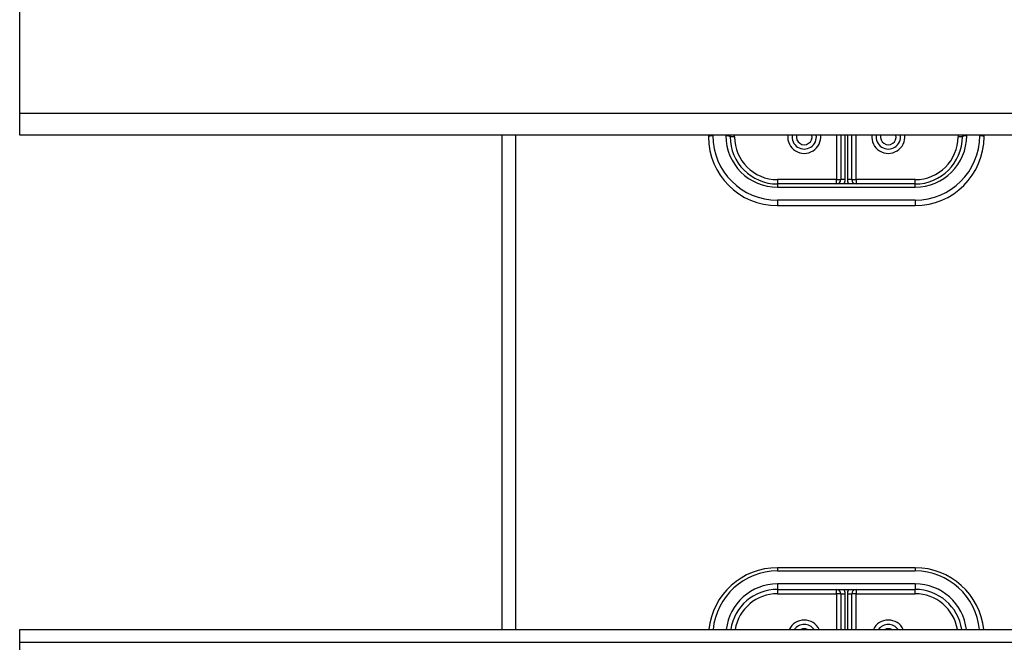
# Model space of a CAD drawing. Header units: inches. Extents: x 64.1 to 160.1, y 39 to 77.3.
# Tile 28 of 65: x 83.1 to 90.2, y 67.1 to 71.6. Entities that reach past the tile are written whole.
import ezdxf

# ---------------------------------------------------------------- set-up
doc = ezdxf.new("R2010")
doc.units = ezdxf.units.IN
doc.header["$MEASUREMENT"] = 0
doc.layers.add('Visible Edges(ANSI)', color=7, linetype='Continuous', lineweight=25)
doc.layers.add('Visible Tangent Edges(ANSI)', color=7, linetype='Continuous', lineweight=25)

msp = doc.modelspace()

# ---------------------------------------------------------------- linework, layer by layer
at = {"layer": 'Visible Edges(ANSI)'}
for p, q in [((83.0718, 70.9308), (83.0718, 73.59)), ((83.0718, 70.7739), (83.0718, 70.9308)), ((111.2056, 70.7739), (83.0718, 70.7739)), ((86.5718, 70.7739), (86.5718, 67.1832)), ((88.0718, 70.7739), (88.0718, 70.7616)), ((88.2293, 70.7616), (88.2293, 70.7739)), ((89.0324, 70.7739), (89.0324, 70.4506)), ((89.1111, 70.4506), (89.1111, 70.7739)), ((89.9143, 70.7739), (89.9143, 70.7616)), ((90.0718, 70.7616), (90.0718, 70.7739)), ((89.5718, 70.4191), (88.5718, 70.4191)), ((88.5718, 70.2616), (89.5718, 70.2616)), ((89.5718, 67.6317), (88.5718, 67.6317)), ((88.5718, 67.4742), (89.5718, 67.4742)), ((89.0324, 67.4427), (89.0324, 67.1832)), ((89.1111, 67.1832), (89.1111, 67.4427)), ((83.0718, 67.09), (83.0718, 67.1832)), ((83.0718, 67.1832), (111.2056, 67.1832)), ((83.0718, 64.4308), (83.0718, 67.09))]:
    msp.add_line(p, q, dxfattribs=at)
for centre, radius, start, end in [((88.5718, 70.7616), 0.5, 180, 270), ((88.5718, 70.7616), 0.3425, 180, 270), ((88.7667, 70.7616), 0.0886, 172.04133, 7.95867), ((89.3769, 70.7616), 0.0886, 172.04133, 7.95867), ((89.5718, 70.7616), 0.3425, 270, 0), ((89.5718, 70.7616), 0.5, 270, 0), ((89.0009, 70.4506), 0.0315, 270, 0), ((89.1426, 70.4506), 0.0315, 180, 270), ((88.5718, 67.1317), 0.5, 90, 174.09601), ((89.5718, 67.1317), 0.5, 5.90399, 90), ((88.5718, 67.1317), 0.3425, 90, 171.36411), ((89.0009, 67.4427), 0.0315, 0, 90), ((89.1426, 67.4427), 0.0315, 90, 180), ((89.5718, 67.1317), 0.3425, 8.63589, 90), ((88.7667, 67.1317), 0.0886, 35.4926, 144.5074), ((89.3769, 67.1317), 0.0886, 35.4926, 144.5074)]:
    msp.add_arc(centre, radius, start, end, dxfattribs=at)
at = {"layer": 'Visible Tangent Edges(ANSI)'}
for p, q in [((111.2056, 70.9308), (83.0718, 70.9308)), ((86.6708, 70.7739), (86.6708, 67.1832)), ((88.1033, 70.7697), (88.1033, 70.7739)), ((88.1978, 70.7739), (88.1978, 70.7697)), ((88.2607, 70.7616), (88.2293, 70.7616)), ((88.2607, 70.7616), (88.2607, 70.7739)), ((89.0009, 70.7739), (89.0009, 70.4506)), ((89.0639, 70.4506), (89.0639, 70.7739)), ((89.0796, 70.7739), (89.0796, 70.4506)), ((89.1426, 70.4506), (89.1426, 70.7739)), ((89.8828, 70.7739), (89.8828, 70.7616)), ((89.9143, 70.7616), (89.8828, 70.7616)), ((89.9458, 70.7697), (89.9458, 70.7739)), ((90.0403, 70.7739), (90.0403, 70.7697)), ((89.0009, 70.4506), (88.5718, 70.4506)), ((88.5718, 70.4506), (88.5718, 70.4191)), ((88.5718, 70.4191), (88.5718, 70.3957)), ((89.0009, 70.4191), (89.0009, 70.4506)), ((89.0009, 70.4506), (89.0324, 70.4506)), ((89.0639, 70.4506), (89.0324, 70.4506)), ((89.1111, 70.4506), (89.0796, 70.4506)), ((89.1111, 70.4506), (89.1426, 70.4506)), ((89.5718, 70.4506), (89.1426, 70.4506)), ((89.1426, 70.4506), (89.1426, 70.4191)), ((89.5718, 70.4191), (89.5718, 70.4506)), ((89.5718, 70.3957), (89.5718, 70.4191)), ((88.5718, 70.3957), (89.5718, 70.3957)), ((89.5718, 70.3012), (88.5718, 70.3012)), ((88.5718, 70.3012), (88.5718, 70.2616)), ((89.5718, 70.3012), (89.5718, 70.2616)), ((88.5718, 67.6317), (88.5718, 67.6083)), ((89.5718, 67.6317), (89.5718, 67.6083)), ((88.5718, 67.6083), (89.5718, 67.6083)), ((89.5718, 67.5138), (88.5718, 67.5138)), ((88.5718, 67.5138), (88.5718, 67.4742)), ((88.5718, 67.4742), (88.5718, 67.4427)), ((89.0009, 67.4427), (89.0009, 67.4742)), ((89.1426, 67.4742), (89.1426, 67.4427)), ((89.5718, 67.5138), (89.5718, 67.4742)), ((89.5718, 67.4427), (89.5718, 67.4742)), ((88.5718, 67.4427), (89.0009, 67.4427)), ((89.0009, 67.4427), (89.0009, 67.1832)), ((89.0324, 67.4427), (89.0009, 67.4427)), ((89.0324, 67.4427), (89.0639, 67.4427)), ((89.0639, 67.1832), (89.0639, 67.4427)), ((89.0796, 67.4427), (89.0796, 67.1832)), ((89.0796, 67.4427), (89.1111, 67.4427)), ((89.1426, 67.4427), (89.1111, 67.4427)), ((89.1426, 67.4427), (89.5718, 67.4427)), ((89.1426, 67.1832), (89.1426, 67.4427)), ((83.0718, 67.09), (111.2056, 67.09))]:
    msp.add_line(p, q, dxfattribs=at)
for centre, radius, start, end in [((88.5718, 70.7697), 0.4685, 180, 270), ((88.5718, 70.7697), 0.374, 180, 270), ((88.5718, 70.7616), 0.311, 180, 270), ((88.7667, 70.7616), 0.1201, 174.13749, 5.86251), ((88.7667, 70.7616), 0.0571, 167.59329, 12.40671), ((89.3769, 70.7616), 0.1201, 174.13749, 5.86251), ((89.3769, 70.7616), 0.0571, 167.59329, 12.40671), ((89.5718, 70.7697), 0.4685, 270, 0), ((89.5718, 70.7697), 0.374, 270, 0), ((89.5718, 70.7616), 0.311, 270, 0), ((89.0009, 70.4506), 0.063, 330, 0), ((89.1426, 70.4506), 0.063, 180, 210), ((88.5718, 67.1398), 0.4685, 90, 174.684), ((89.5718, 67.1398), 0.4685, 5.316, 90), ((88.5718, 67.1398), 0.374, 90, 173.33555), ((89.0009, 67.4427), 0.063, 0, 30), ((89.1426, 67.4427), 0.063, 150, 180), ((89.5718, 67.1398), 0.374, 6.66445, 90), ((88.5718, 67.1317), 0.311, 90, 170.48184), ((89.5718, 67.1317), 0.311, 9.51816, 90), ((88.7667, 67.1317), 0.1201, 25.36035, 154.63965), ((88.7667, 67.1317), 0.0571, 64.28027, 115.71973), ((89.3769, 67.1317), 0.1201, 25.36035, 154.63965), ((89.3769, 67.1317), 0.0571, 64.28027, 115.71973)]:
    msp.add_arc(centre, radius, start, end, dxfattribs=at)
for centre, major_axis, start_param, end_param in [((88.1033, 70.7616), (-0.0315, 0), 4.712389, 6.283185), ((88.1978, 70.7616), (0.0315, 0), 0, 1.570796), ((89.9458, 70.7616), (-0.0315, 0), 4.712389, 6.283185), ((90.0403, 70.7616), (0.0315, 0), 0, 1.570796)]:
    msp.add_ellipse(centre, major_axis=major_axis, ratio=0.254784, start_param=start_param, end_param=end_param, dxfattribs=at)

doc.saveas('drawing.dxf')
